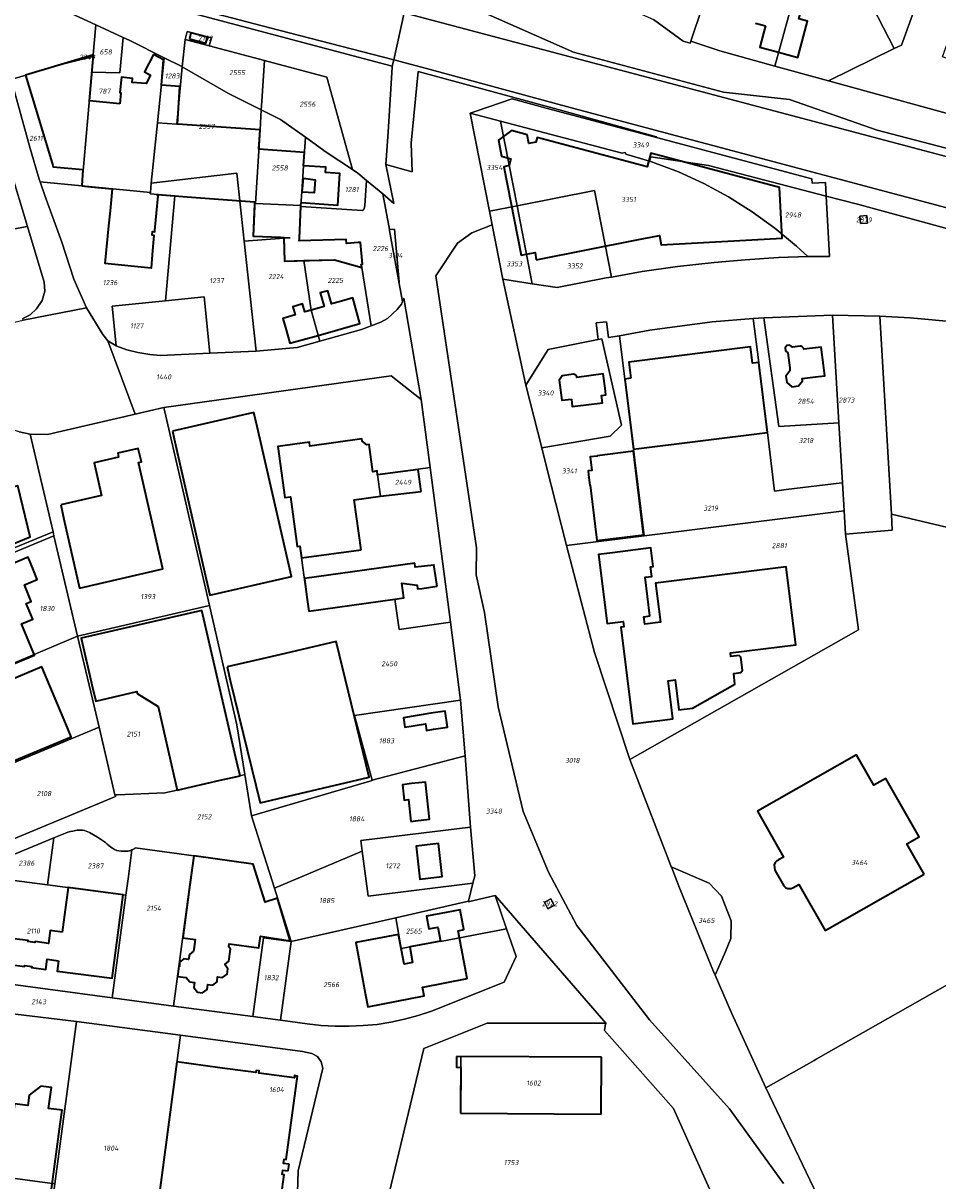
# Model space of a CAD drawing. Extents: x 177930 to 190767, y 381068 to 392034.
# Tile 156 of 256: x 183328 to 183655, y 384732 to 385146. Entities that reach past the tile are written whole.
import ezdxf
from ezdxf.enums import TextEntityAlignment as Align

# ---------------------------------------------------------------- set-up
doc = ezdxf.new("R2010")
doc.units = 0
for name, color, linetype, lineweight in [('B-XX-KG-GRENS_PERCEEL-GV', 150, 'Continuous', 25), ('B-XX-KG-GRENS_PERCEEL-S', 150, 'Continuous', 25), ('B-XX-OG-BEBOUWING-G', 7, 'Continuous', 35)]:
    doc.layers.add(name, color=color, linetype=linetype, lineweight=lineweight)
doc.styles.add('NLCS-ISO', font='NLCS-ISO.ttf', dxfattribs={"height": 1.8})

# ---------------------------------------------------------------- blocks, each defined once
blk = doc.blocks.new('SKG-PERCEELNUMMER-SO')
at = {"layer": 'DefPoints'}
blk.add_point((0, 0), dxfattribs=at)
at = {"style": 'NLCS-ISO', "oblique": 10, "flags": 1}
blk.add_attdef('GEMEENTECODE', text='', height=1.8, dxfattribs=at).set_placement((-0.5, 2.55), align=Align.MIDDLE_RIGHT)
at = {"style": 'NLCS-ISO', "oblique": 10}
blk.add_attdef('PERCEELNUMMER', text='', height=1.8, dxfattribs=at).set_placement((0, 0), align=Align.MIDDLE_CENTER)
at = {"style": 'NLCS-ISO', "oblique": 10, "flags": 1}
blk.add_attdef('SECTIE', text='', height=1.8, dxfattribs=at).set_placement((0.5, 2.5), align=Align.MIDDLE_LEFT)

msp = doc.modelspace()

# ---------------------------------------------------------------- linework, layer by layer
at = {"layer": 'B-XX-KG-GRENS_PERCEEL-GV'}
for points in [[(183100.292, 385244.335), (183095.916, 385226.65), (183099.489, 385225.742), (183100.463, 385229.567), (183135.268, 385220.486), (183134.644, 385218.31), (183228.025, 385193.392), (183311.528, 385171.214), (183358.017, 385159.256), (183419.738, 385142.965), (183460.749, 385132.354), (183464.468, 385149.205), (183409.409, 385163.805), (183321.264, 385187.394), (183232.599, 385210.794), (183139.185, 385235.704), (183138.743, 385234.16), (183128.361, 385236.907)], [(183160.706, 385209.135), (183229.053, 385191.194), (183265.963, 385181.722), (183460.259, 385130.135), (183460.749, 385132.354), (183419.738, 385142.965), (183358.017, 385159.256), (183311.528, 385171.214), (183228.025, 385193.392), (183134.644, 385218.31), (183135.268, 385220.486), (183100.463, 385229.567), (183099.489, 385225.742), (183098.281, 385221.512)], [(183583.289, 385177.702), (183579.713, 385175.969), (183579.128, 385175.686), (183566.872, 385139.059), (183577.301, 385135.597), (183596.898, 385130.177), (183603.732, 385154.892), (183606.515, 385164.388), (183607.55, 385168.231), (183610.006, 385178.12), (183607.909, 385185.184), (183606.754, 385189.076)], [(183579.128, 385175.686), (183558.799, 385181.886), (183556.773, 385182.504), (183544.818, 385151.922), (183544.422, 385150.908), (183553.571, 385146.76), (183564.234, 385139.097), (183566.658, 385138.418), (183566.872, 385139.059)], [(183610.006, 385178.12), (183616.447, 385181.297), (183639.588, 385136.398), (183642.151, 385137.655), (183653.516, 385168.973), (183607.909, 385185.184)], [(183596.898, 385130.177), (183616.083, 385124.871), (183639.588, 385136.398), (183616.447, 385181.297), (183610.006, 385178.12), (183607.55, 385168.231), (183606.515, 385164.388), (183603.732, 385154.892)], [(183324.154, 385125.335), (183342.969, 385131.014), (183353.402, 385134.163), (183354.33, 385144.964), (183334.918, 385154.017), (183321.793, 385158.595), (183314.251, 385159.738), (183313.707, 385157.927), (183322.379, 385131.845), (183323.897, 385126.277)], [(184131.268, 384977.021), (184134.006, 384994.649), (184096.874, 385000.374), (184051.781, 385007.388), (184007.461, 385014.508), (183971.732, 385020.79), (183931.581, 385028.58), (183883.973, 385039.061), (183826.129, 385053.302), (183464.468, 385149.205), (183460.749, 385132.354), (183472.507, 385129.312), (183525.138, 385115.075), (183758.578, 385052.895), (183827.737, 385034.631), (183889.942, 385019.559), (183951.36, 385006.733), (184004.531, 384997.027), (184028.277, 384993.132), (184096.224, 384982.362)], [(183364.127, 385140.395), (183354.33, 385144.964), (183353.402, 385134.163), (183353.353, 385133.593), (183352.873, 385127.997), (183362.96, 385127.799)], [(183394.888, 385137.358), (183395.657, 385140.258), (183386.976, 385142.558), (183386.213, 385139.657)], [(183364.127, 385140.395), (183362.96, 385127.799), (183352.873, 385127.997), (183349.385, 385087.398), (183373.82, 385085.044), (183374.164, 385088.397), (183376.367, 385109.883), (183378.753, 385133.152), (183366.432, 385139.32)], [(183385.155, 385129.939), (183401.78, 385120.361), (183413.45, 385114.53), (183413.645, 385117.663), (183414.567, 385132.144), (183394.888, 385137.358), (183386.213, 385139.657)], [(183324.154, 385125.335), (183330.863, 385100.728), (183334.132, 385089.743), (183334.454, 385088.836), (183349.385, 385087.398), (183352.873, 385127.997), (183353.353, 385133.593), (183342.969, 385131.014)], [(183353.402, 385134.163), (183342.969, 385131.014), (183353.353, 385133.593)], [(183378.753, 385133.152), (183376.367, 385109.883), (183383.301, 385109.423), (183385.155, 385129.939), (183385.048, 385130.001)], [(183411.328, 385081.077), (183413.002, 385107.347), (183413.45, 385114.53), (183401.78, 385120.361), (183385.155, 385129.939), (183383.301, 385109.423), (183376.367, 385109.883), (183374.164, 385088.397), (183404.761, 385091.942), (183407.366, 385067.628), (183421.527, 385068.679), (183423.827, 385068.85), (183421.518, 385068.955), (183410.499, 385069.454), (183411.027, 385081.091)], [(183429.227, 385104.742), (183436.691, 385099.419), (183446.049, 385093.239), (183436.908, 385126.224), (183414.567, 385132.144), (183413.645, 385117.663), (183413.45, 385114.53), (183420.297, 385111.11)], [(183503.089, 385118.45), (183490.221, 385114.085), (183488.137, 385113.378), (183498.906, 385110.528), (183542.361, 385099.025), (183543.51, 385099.259), (183543.639, 385098.687), (183552.154, 385096.196), (183552.587, 385097.708), (183573.204, 385094.674), (183615.297, 385083.737), (183615.022, 385088.581), (183610.294, 385088.324), (183610.193, 385089.888), (183554.593, 385104.715), (183515.277, 385115.2)], [(183427.606, 385080.339), (183427.909, 385085.199), (183428.55, 385094.54), (183429.227, 385104.742), (183420.297, 385111.11), (183413.45, 385114.53), (183413.002, 385107.347), (183411.328, 385081.077)], [(183488.137, 385113.378), (183495.02, 385078.292), (183504.838, 385080.227), (183498.906, 385110.528)], [(183504.838, 385080.227), (183532.479, 385085.678), (183538.551, 385054.833), (183549.479, 385056.744), (183562.137, 385058.571), (183575.21, 385060.025), (183586.375, 385060.923), (183598.266, 385061.748), (183608.745, 385062.098), (183604.655, 385065.805), (183596.933, 385072.22), (183588.841, 385078.098), (183580.393, 385083.457), (183571.617, 385088.186), (183562.49, 385092.352), (183553.199, 385095.89), (183552.154, 385096.196), (183543.639, 385098.687), (183543.51, 385099.259), (183542.361, 385099.025), (183498.906, 385110.528)], [(183429.227, 385104.742), (183428.55, 385094.54), (183427.909, 385085.199), (183427.606, 385080.339), (183427.588, 385080.059), (183449.444, 385078.613), (183449.615, 385078.636), (183449.756, 385078.688), (183449.855, 385078.741), (183449.966, 385078.828), (183450.059, 385078.92), (183450.147, 385079.046), (183450.193, 385079.139), (183450.483, 385080.408), (183451.102, 385089.359), (183447.973, 385091.969), (183446.049, 385093.239), (183436.691, 385099.419)], [(183552.154, 385096.196), (183553.199, 385095.89), (183562.49, 385092.352), (183571.617, 385088.186), (183580.393, 385083.457), (183588.841, 385078.098), (183596.933, 385072.22), (183604.655, 385065.805), (183608.745, 385062.098), (183616.515, 385062.215), (183615.297, 385083.737), (183573.204, 385094.674), (183552.587, 385097.708)], [(183273.113, 385070.506), (183292.743, 385074.152), (183294.183, 385066.454), (183329.949, 385072.881), (183323.661, 385093.822), (183280.984, 385088.261), (183273.746, 385087.318), (183270.253, 385086.863), (183272.714, 385072.788)], [(183374.164, 385088.397), (183373.82, 385085.044), (183373.773, 385084.588), (183382.622, 385083.807), (183379.216, 385046.366), (183393.103, 385047.79), (183395.066, 385027.605), (183411.572, 385028.38), (183407.366, 385067.628), (183404.761, 385091.942)], [(183361.603, 385030.273), (183360.147, 385044.411), (183379.216, 385046.366), (183382.622, 385083.807), (183373.773, 385084.588), (183373.82, 385085.044), (183349.385, 385087.398), (183334.454, 385088.836), (183336.171, 385083.995), (183342.174, 385067.241), (183346.452, 385054.062), (183351.035, 385043.814), (183356.859, 385034.255), (183358.659, 385032.088)], [(183463.913, 385046.092), (183462.749, 385052.498), (183459.301, 385071.482), (183459.244, 385071.793), (183456.937, 385084.49), (183451.102, 385089.359), (183450.483, 385080.408), (183450.193, 385079.139), (183450.147, 385079.046), (183450.059, 385078.92), (183449.966, 385078.828), (183449.855, 385078.741), (183449.756, 385078.688), (183449.615, 385078.636), (183449.444, 385078.613), (183427.588, 385080.059), (183427.606, 385080.339), (183411.328, 385081.077), (183411.027, 385081.091), (183410.499, 385069.454), (183421.518, 385068.955), (183423.827, 385068.85), (183421.527, 385068.679), (183421.783, 385060.492), (183428.64, 385060.675), (183439.644, 385060.97), (183449.432, 385058.198), (183452.751, 385037.431), (183456.164, 385038.757), (183458.558, 385040.066), (183461.994, 385043.204), (183463.541, 385045.164)], [(183510.279, 385052.435), (183519.163, 385051.091), (183536.608, 385054.493), (183538.551, 385054.833), (183532.479, 385085.678), (183504.838, 385080.227)], [(183499.78, 385054.024), (183510.279, 385052.435), (183504.838, 385080.227), (183495.02, 385078.292), (183495.967, 385073.464)], [(183630.04, 385074.1), (183629.83, 385076.81), (183627.31, 385076.62), (183627.5, 385073.91)], [(183627.5, 385073.91), (183627.31, 385076.62), (183629.83, 385076.81), (183630.04, 385074.1)], [(183300.114, 385034.05), (183321.687, 385037.898), (183328.371, 385039.423), (183328.251, 385040.034), (183330.886, 385041.306), (183333.161, 385043.425), (183335.15, 385046.477), (183336.158, 385049.731), (183335.915, 385053.01), (183329.949, 385072.881), (183294.183, 385066.454), (183297.598, 385048.192)], [(183459.244, 385071.793), (183459.301, 385071.482), (183462.749, 385052.498), (183462.772, 385052.759), (183462.774, 385052.905), (183462.766, 385053.022), (183461.004, 385071.957)], [(183407.366, 385067.628), (183411.572, 385028.38), (183426.312, 385029.701), (183434.316, 385031.922), (183431.249, 385042.977), (183428.64, 385060.675), (183421.783, 385060.492), (183421.527, 385068.679)], [(183439.644, 385060.97), (183428.64, 385060.675), (183431.249, 385042.977), (183434.316, 385031.922), (183449.206, 385036.053), (183452.751, 385037.431), (183449.432, 385058.198)], [(183395.066, 385027.605), (183377.503, 385026.781), (183373.619, 385027.173), (183369.366, 385027.82), (183365.425, 385028.86), (183361.799, 385030.152), (183361.603, 385030.273), (183358.659, 385032.088), (183368.388, 385005.825), (183378.619, 385008.185), (183459.87, 385019.59), (183470.632, 385011.08), (183464.408, 385047.283), (183463.913, 385046.092), (183463.541, 385045.164), (183461.994, 385043.204), (183458.558, 385040.066), (183456.164, 385038.757), (183452.751, 385037.431), (183449.206, 385036.053), (183434.316, 385031.922), (183426.312, 385029.701), (183411.572, 385028.38)], [(183379.216, 385046.366), (183360.147, 385044.411), (183361.603, 385030.273), (183361.799, 385030.152), (183365.425, 385028.86), (183369.366, 385027.82), (183373.619, 385027.173), (183377.503, 385026.781), (183395.066, 385027.605), (183393.103, 385047.79)], [(183533.809, 385032.46), (183535.163, 385032.726), (183542.167, 385001.929), (183538.151, 384997.927), (183513.628, 384993.794), (183515.091, 384988.033), (183522.469, 384958.97), (183550.238, 384962.435), (183541.379, 385033.877), (183537.533, 385033.165), (183536.804, 385038.873), (183533.05, 385038.433)], [(183620.855, 384981.299), (183600.952, 384978.883), (183596.864, 384978.387), (183594.262, 384999.296), (183591.152, 385024.28), (183589.196, 385039.992), (183574.535, 385038.817), (183552.312, 385035.9), (183541.379, 385033.877), (183550.238, 384962.435), (183621.695, 384971.35), (183621.102, 384981.329)], [(183620.855, 384981.299), (183621.102, 384981.329), (183619.829, 385002.777), (183598.374, 385001.474), (183593.04, 385040.3), (183589.196, 385039.992), (183591.152, 385024.28), (183594.262, 384999.296), (183596.864, 384978.387), (183600.952, 384978.883)], [(183617.549, 385041.19), (183593.04, 385040.3), (183598.374, 385001.474), (183619.829, 385002.777)], [(183621.695, 384971.35), (183622.192, 384962.975), (183638.893, 384964.446), (183638.558, 384970.136), (183634.393, 385040.833), (183617.549, 385041.19), (183619.829, 385002.777), (183621.102, 384981.329)], [(183695.839, 385033.69), (183679.062, 385036.546), (183662.206, 385038.726), (183645.271, 385040.222), (183634.393, 385040.833), (183638.558, 384970.136), (183678.376, 384960.662)], [(183507.954, 385016.147), (183513.628, 384993.794), (183538.151, 384997.927), (183542.167, 385001.929), (183535.163, 385032.726), (183533.809, 385032.46), (183515.993, 385028.96)], [(183339.086, 384963.754), (183330.878, 384998.731), (183326.979, 384999.518), (183322.07, 385001.22), (183317.758, 385004.029), (183313.58, 385006.688), (183309.144, 385009.935), (183304.921, 385012.59), (183300.392, 385014.807), (183295.715, 385016.578), (183292.863, 385017.341), (183290.897, 385017.812), (183287.982, 385018.364), (183283.022, 385018.847), (183278.018, 385018.873), (183273.238, 385018.33), (183255.556, 385015.614), (183251.636, 385008.636), (183280.282, 384939.597)], [(183484.681, 384903.676), (183481.031, 384931.582), (183462.723, 384928.968), (183461.189, 384939.709), (183430.45, 384935.459), (183427.836, 384954.471), (183449.094, 384957.371), (183446.65, 384975.285), (183456.033, 384976.565), (183454.989, 384984.214), (183473.811, 384986.781), (183470.632, 385011.08), (183459.87, 385019.59), (183378.619, 385008.185), (183394.916, 384937.513), (183404.738, 384894.924), (183407.586, 384877.081), (183409.929, 384862.4), (183453.014, 384875.034), (183453.01, 384875.051), (183446.767, 384898.222)], [(183368.388, 385005.825), (183337.086, 384998.603), (183330.878, 384998.731), (183339.086, 384963.754), (183339.395, 384962.437), (183347.823, 384926.522), (183394.916, 384937.513), (183378.619, 385008.185)], [(183473.811, 384986.781), (183454.989, 384984.214), (183456.033, 384976.565), (183446.65, 384975.285), (183449.094, 384957.371), (183427.836, 384954.471), (183430.45, 384935.459), (183461.189, 384939.709), (183462.723, 384928.968), (183481.031, 384931.582)], [(183621.695, 384971.35), (183550.238, 384962.435), (183522.469, 384958.97), (183532.547, 384920.764), (183545.165, 384882.426), (183626.793, 384928.846), (183622.192, 384962.975)], [(183559.934, 384844.182), (183573.415, 384838.295), (183577.881, 384833.7), (183581.338, 384824.879), (183581.206, 384818.486), (183579.243, 384813.959), (183575.568, 384805.479), (183581.418, 384791.992), (183593.748, 384765.243), (183610.986, 384775.015), (183611.649, 384775.391), (183738.086, 384847.072), (183741.041, 384841.856), (183760.207, 384922.879), (183711.226, 384934.699), (183715.341, 384951.824), (183678.376, 384960.662), (183638.558, 384970.136), (183638.893, 384964.446), (183622.192, 384962.975), (183626.793, 384928.846), (183545.165, 384882.426), (183559.076, 384846.402)], [(183339.086, 384963.754), (183280.282, 384939.597), (183280.908, 384938.088), (183339.395, 384962.437)], [(183283.483, 384931.882), (183308.539, 384942.361), (183308.783, 384941.739), (183309.606, 384942.08), (183320.758, 384915.155), (183347.823, 384926.522), (183339.395, 384962.437), (183280.908, 384938.088)], [(183361.187, 384869.877), (183361.981, 384869.908), (183378.986, 384870.565), (183383.421, 384871.56), (183405.866, 384876.689), (183407.586, 384877.081), (183404.738, 384894.924), (183394.916, 384937.513), (183347.823, 384926.522), (183355.486, 384894.047)], [(183320.758, 384915.155), (183294.845, 384904.499), (183307.47, 384874.073), (183355.486, 384894.047), (183347.823, 384926.522)], [(183486.292, 384883.781), (183484.681, 384903.676), (183446.767, 384898.222), (183453.01, 384875.051)], [(183361.325, 384869.294), (183361.187, 384869.877), (183355.486, 384894.047), (183307.47, 384874.073), (183313.065, 384860.589), (183316.12, 384852.909), (183319.21, 384851.793)], [(183409.929, 384862.4), (183413.648, 384850.662), (183418.134, 384836.508), (183449.476, 384849.799), (183448.981, 384853.566), (183488.199, 384858.269), (183486.292, 384883.781), (183453.01, 384875.051), (183453.014, 384875.034)], [(183357.773, 384852.873), (183356.385, 384853.825), (183354.964, 384854.728), (183353.511, 384855.58), (183352.03, 384856.38), (183351.457, 384856.664), (183350.86, 384856.895), (183350.244, 384857.069), (183349.614, 384857.185), (183348.977, 384857.244), (183348.337, 384857.243), (183347.7, 384857.183), (183347.055, 384857.096), (183346.152, 384856.934), (183345.258, 384856.725), (183344.377, 384856.471), (183343.509, 384856.172), (183339.297, 384854.446), (183337.12, 384837.696), (183365.089, 384834.061), (183365.977, 384840.696), (183367.244, 384850.164), (183366.801, 384849.994), (183366.346, 384849.857), (183365.882, 384849.755), (183365.066, 384849.69), (183364.247, 384849.682), (183363.429, 384849.732), (183362.617, 384849.839), (183361.815, 384850.003), (183361.064, 384850.361), (183360.34, 384850.771), (183359.645, 384851.229), (183358.984, 384851.733), (183358.359, 384852.282)], [(183488.199, 384858.269), (183448.981, 384853.566), (183449.476, 384849.799), (183451.594, 384833.689), (183489.078, 384838.261), (183489.762, 384840.978)], [(183321.436, 384839.736), (183337.12, 384837.696), (183339.297, 384854.446), (183325.844, 384848.933), (183324.957, 384848.471), (183324.106, 384847.943), (183323.298, 384847.353), (183322.537, 384846.704), (183318.809, 384842.963), (183319.605, 384837.979)], [(183367.244, 384850.164), (183365.977, 384840.696), (183365.089, 384834.061), (183360.169, 384797.299), (183382.117, 384794.389), (183387.911, 384837.88), (183389.31, 384848.048), (183368.339, 384850.955), (183368.289, 384850.732), (183367.78, 384850.423)], [(183424.178, 384817.436), (183461.514, 384825.951), (183487.47, 384831.87), (183489.078, 384838.261), (183451.594, 384833.689), (183449.476, 384849.799), (183418.134, 384836.508)], [(183575.568, 384805.479), (183579.243, 384813.959), (183581.206, 384818.486), (183581.338, 384824.879), (183577.881, 384833.7), (183573.415, 384838.295), (183559.934, 384844.182), (183560.315, 384843.195), (183560.441, 384842.869), (183562.607, 384837.259), (183574.371, 384808.238), (183575.023, 384806.736)], [(183716.345, 384657.79), (183764.009, 384650.501), (183775.459, 384658.824), (183790.417, 384754.727), (183786.739, 384761.217), (183741.041, 384841.856), (183738.086, 384847.072), (183611.649, 384775.391), (183610.986, 384775.015), (183593.748, 384765.243), (183610.796, 384729.597), (183620.935, 384705.916), (183658.993, 384722.214), (183683.729, 384718.426), (183703.339, 384715.422), (183717.277, 384713.288), (183724.856, 384712.127), (183718.773, 384673.289)], [(183365.089, 384834.061), (183337.12, 384837.696), (183321.436, 384839.736), (183319.605, 384837.979), (183320.005, 384835.475), (183320.425, 384829.699), (183320.4, 384826.752), (183320.06, 384820.941), (183319.775, 384817.945), (183318.461, 384809.032), (183323.077, 384802.32), (183360.169, 384797.299)], [(183496.954, 384833.876), (183487.402, 384831.599), (183487.47, 384831.87), (183461.514, 384825.951), (183463.463, 384814.997), (183477.443, 384817.607), (183477.471, 384817.5), (183501.073, 384822.005)], [(183515.78, 384829.2), (183514.6, 384831.47), (183516.92, 384832.67), (183518.12, 384830.41)], [(183518.12, 384830.41), (183516.92, 384832.67), (183514.6, 384831.47), (183515.78, 384829.2)], [(183501.073, 384822.005), (183477.471, 384817.5), (183477.443, 384817.607), (183463.463, 384814.997), (183461.514, 384825.951), (183424.178, 384817.436), (183420.378, 384789.332), (183429.879, 384788.07), (183434.889, 384787.493), (183439.888, 384787.237), (183444.852, 384787.219), (183449.855, 384787.415), (183454.832, 384787.86), (183459.771, 384788.683), (183464.663, 384789.772), (183469.506, 384791.047), (183474.244, 384792.573), (183500.282, 384802.961), (183504.489, 384812.163)], [(183410.403, 384790.638), (183420.378, 384789.332), (183424.178, 384817.436), (183414.246, 384818.841)], [(183310.337, 384734.806), (183339.721, 384730.91), (183347.411, 384788.921), (183325.591, 384791.576), (183320.105, 384792.077), (183316.034, 384792.238), (183312.329, 384792.246), (183307.363, 384792.084), (183303.441, 384791.462)], [(183335.597, 384699.8), (183373.474, 384700.1), (183384.595, 384783.992), (183347.411, 384788.921), (183339.721, 384730.91)], [(183471.532, 384779.194), (183457.078, 384719.168), (183525.295, 384719.177), (183526.493, 384703.564), (183527.35, 384692.403), (183587.952, 384697.024), (183560.746, 384757.835), (183536.093, 384785.734), (183536.384, 384788.022), (183536.71, 384788.028), (183536.52, 384788.248), (183494.095, 384788.316)], [(183373.474, 384700.1), (183400.427, 384700.313), (183425.506, 384700.511), (183426.636, 384735.578), (183435.41, 384772.185), (183434.903, 384774.435), (183433.479, 384776.338), (183431.516, 384777.513), (183428.234, 384778.143), (183384.595, 384783.992)], [(183484.64, 384756.13), (183484.7, 384776.4), (183534.98, 384776.19), (183534.94, 384755.85)], [(183534.98, 384776.19), (183484.7, 384776.4), (183484.64, 384756.13), (183534.94, 384755.85)], [(183339.721, 384730.91), (183310.337, 384734.806), (183314.614, 384699.672), (183335.597, 384699.8)]]:
    msp.add_lwpolyline(points, close=True, dxfattribs=at)
for points in [[(183321.793, 385158.595), (183334.918, 385154.017), (183354.33, 385144.964), (183364.127, 385140.395), (183366.432, 385139.32), (183378.753, 385133.152), (183385.048, 385130.001), (183385.155, 385129.939), (183386.213, 385139.657), (183386.976, 385142.558), (183395.657, 385140.258), (183394.888, 385137.358), (183414.567, 385132.144), (183436.908, 385126.224), (183446.049, 385093.239), (183447.973, 385091.969), (183451.102, 385089.359), (183456.937, 385084.49), (183460.856, 385081.117), (183457.989, 385095.046), (183458.744, 385106.59), (183460.169, 385129.729), (183460.259, 385130.135), (183265.963, 385181.722)], [(183653.516, 385168.973), (183642.151, 385137.655), (183639.588, 385136.398), (183616.083, 385124.871), (183679.302, 385107.519), (183685.014, 385123.38), (183656.814, 385133.513), (183662.052, 385148.099)], [(183911.957, 385034.162), (183814.687, 385058.291), (183715.172, 385086.019), (183633.442, 385107.266), (183602.129, 385118.253), (183578.584, 385120.856), (183524.946, 385135.158), (183493.438, 385149.063), (183474.737, 385154.039), (183473.464, 385149.825), (183465.123, 385152.175), (183464.468, 385149.205), (183826.129, 385053.302), (183883.973, 385039.061)], [(183493.438, 385149.063), (183524.946, 385135.158), (183578.584, 385120.856), (183602.129, 385118.253), (183633.442, 385107.266), (183715.172, 385086.019), (183814.687, 385058.291), (183911.957, 385034.162)], [(183835.832, 385064.682), (183808.512, 385071.909), (183790.804, 385076.822), (183773.607, 385081.594), (183756.429, 385086.361), (183739.136, 385091.159), (183716.282, 385097.353), (183698.706, 385102.185), (183679.302, 385107.519), (183616.083, 385124.871), (183596.898, 385130.177), (183577.301, 385135.597), (183566.872, 385139.059), (183566.658, 385138.418), (183564.234, 385139.097), (183553.571, 385146.76)], [(183758.578, 385052.895), (183525.138, 385115.075), (183472.507, 385129.312), (183460.749, 385132.354), (183460.259, 385130.135), (183460.169, 385129.729), (183458.744, 385106.59), (183457.989, 385095.046), (183467.394, 385092.425), (183466.949, 385102.68), (183469.456, 385128.225), (183519.524, 385114.626), (183554.651, 385104.916), (183554.593, 385104.715), (183610.193, 385089.888), (183610.294, 385088.324), (183615.022, 385088.581), (183615.297, 385083.737), (183626.433, 385080.844), (183722.561, 385054.604)], [(183328.371, 385039.423), (183351.035, 385043.814), (183346.452, 385054.062), (183342.174, 385067.241), (183336.171, 385083.995), (183334.454, 385088.836), (183334.132, 385089.743), (183330.863, 385100.728), (183324.154, 385125.335)], [(183600.052, 384730.998), (183580.766, 384757.666), (183552.134, 384789.441), (183526.204, 384823.231), (183516.024, 384842.207), (183506.992, 384863.914), (183498.092, 384901.305), (183493.211, 384935.03), (183490.167, 384948.401), (183490.306, 384958.034), (183475.856, 385055.273), (183483.539, 385066.889), (183488.628, 385070.553), (183495.967, 385073.464), (183495.02, 385078.292), (183488.137, 385113.378), (183490.221, 385114.085), (183503.089, 385118.45), (183515.277, 385115.2), (183554.593, 385104.715), (183554.651, 385104.916), (183519.524, 385114.626), (183469.456, 385128.225), (183466.949, 385102.68), (183467.394, 385092.425), (183457.989, 385095.046), (183460.856, 385081.117), (183456.937, 385084.49), (183459.244, 385071.793), (183461.004, 385071.957), (183462.766, 385053.022), (183462.774, 385052.905), (183462.772, 385052.759), (183462.749, 385052.498), (183463.913, 385046.092), (183464.408, 385047.283), (183470.632, 385011.08), (183473.811, 384986.781), (183481.031, 384931.582), (183484.681, 384903.676), (183486.292, 384883.781), (183488.199, 384858.269), (183489.762, 384840.978), (183489.078, 384838.261), (183487.47, 384831.87), (183487.402, 384831.599), (183496.954, 384833.876), (183536.52, 384788.248), (183536.71, 384788.028), (183536.384, 384788.022), (183536.093, 384785.734), (183560.746, 384757.835), (183587.952, 384697.024)], [(183323.661, 385093.822), (183329.949, 385072.881), (183335.915, 385053.01), (183336.158, 385049.731), (183335.15, 385046.477), (183333.161, 385043.425), (183330.886, 385041.306), (183328.251, 385040.034)], [(183722.561, 385054.604), (183626.433, 385080.844), (183615.297, 385083.737), (183616.515, 385062.215), (183608.745, 385062.098), (183598.266, 385061.748), (183586.375, 385060.923), (183575.21, 385060.025), (183562.137, 385058.571), (183549.479, 385056.744), (183538.551, 385054.833), (183536.608, 385054.493), (183519.163, 385051.091), (183510.279, 385052.435), (183499.78, 385054.024), (183507.954, 385016.147), (183515.993, 385028.96), (183533.809, 385032.46), (183533.05, 385038.433), (183536.804, 385038.873), (183537.533, 385033.165), (183541.379, 385033.877), (183552.312, 385035.9), (183574.535, 385038.817), (183589.196, 385039.992), (183593.04, 385040.3), (183617.549, 385041.19), (183634.393, 385040.833), (183645.271, 385040.222), (183662.206, 385038.726)], [(183610.796, 384729.597), (183593.748, 384765.243), (183581.418, 384791.992), (183575.568, 384805.479), (183575.023, 384806.736), (183574.371, 384808.238), (183562.607, 384837.259), (183560.441, 384842.869), (183560.315, 384843.195), (183559.934, 384844.182), (183559.076, 384846.402), (183545.165, 384882.426), (183532.547, 384920.764), (183522.469, 384958.97), (183515.091, 384988.033), (183513.628, 384993.794), (183507.954, 385016.147), (183499.78, 385054.024), (183495.967, 385073.464), (183488.628, 385070.553), (183483.539, 385066.889), (183475.856, 385055.273), (183490.306, 384958.034), (183490.167, 384948.401), (183493.211, 384935.03), (183498.092, 384901.305), (183506.992, 384863.914), (183516.024, 384842.207), (183526.204, 384823.231), (183552.134, 384789.441), (183580.766, 384757.666), (183600.052, 384730.998)], [(183326.979, 384999.518), (183330.878, 384998.731), (183337.086, 384998.603), (183368.388, 385005.825), (183358.659, 385032.088), (183356.859, 385034.255), (183351.035, 385043.814), (183328.371, 385039.423)], [(183325.844, 384848.933), (183339.297, 384854.446), (183343.509, 384856.172), (183344.377, 384856.471), (183345.258, 384856.725), (183346.152, 384856.934), (183347.055, 384857.096), (183347.7, 384857.183), (183348.337, 384857.243), (183348.977, 384857.244), (183349.614, 384857.185), (183350.244, 384857.069), (183350.86, 384856.895), (183351.457, 384856.664), (183352.03, 384856.38), (183353.511, 384855.58), (183354.964, 384854.728), (183356.385, 384853.825), (183357.773, 384852.873), (183358.359, 384852.282), (183358.984, 384851.733), (183359.645, 384851.229), (183360.34, 384850.771), (183361.064, 384850.361), (183361.815, 384850.003), (183362.617, 384849.839), (183363.429, 384849.732), (183364.247, 384849.682), (183365.066, 384849.69), (183365.882, 384849.755), (183366.346, 384849.857), (183366.801, 384849.994), (183367.244, 384850.164), (183367.78, 384850.423), (183368.289, 384850.732), (183368.339, 384850.955), (183389.31, 384848.048), (183387.911, 384837.88), (183382.117, 384794.389), (183410.403, 384790.638), (183414.246, 384818.841), (183424.178, 384817.436), (183418.134, 384836.508), (183413.648, 384850.662), (183409.929, 384862.4), (183407.586, 384877.081), (183405.866, 384876.689), (183383.421, 384871.56), (183378.986, 384870.565), (183361.981, 384869.908), (183361.187, 384869.877), (183361.325, 384869.294), (183319.21, 384851.793)], [(183457.078, 384719.168), (183471.532, 384779.194), (183494.095, 384788.316), (183536.52, 384788.248), (183496.954, 384833.876), (183501.073, 384822.005), (183504.489, 384812.163), (183500.282, 384802.961), (183474.244, 384792.573), (183469.506, 384791.047), (183464.663, 384789.772), (183459.771, 384788.683), (183454.832, 384787.86), (183449.855, 384787.415), (183444.852, 384787.219), (183439.888, 384787.237), (183434.889, 384787.493), (183429.879, 384788.07), (183420.378, 384789.332), (183410.403, 384790.638), (183382.117, 384794.389), (183360.169, 384797.299), (183323.077, 384802.32)], [(183325.591, 384791.576), (183347.411, 384788.921), (183384.595, 384783.992), (183428.234, 384778.143), (183431.516, 384777.513), (183433.479, 384776.338), (183434.903, 384774.435), (183435.41, 384772.185), (183426.636, 384735.578), (183425.506, 384700.511)]]:
    msp.add_lwpolyline(points, dxfattribs=at)
at = {"layer": 'B-XX-OG-BEBOUWING-G'}
for points in [[(183598.259, 385135.098), (183605.122, 385133.261), (183608.583, 385146.188), (183605.515, 385147.009), (183607.384, 385153.902), (183608.019, 385156.245), (183604.798, 385157.192), (183604.093, 385154.795), (183603.732, 385154.893)], [(183589.971, 385145.52), (183593.584, 385144.495)], [(183388.322, 385142.056), (183387.756, 385139.931)], [(183387.756, 385139.931), (183393.613, 385138.372), (183394.179, 385140.496), (183388.322, 385142.056)], [(183593.584, 385144.495), (183592.927, 385141.886), (183591.588, 385136.884), (183598.259, 385135.098)], [(183353.49, 385134.19), (183329.242, 385126.891)], [(183352.06, 385117.77), (183353.49, 385134.19)], [(183374.941, 385134.285), (183371.707, 385128.086), (183373.871, 385126.958), (183372.303, 385123.922), (183367.34, 385124.31), (183367.48, 385125.77), (183363.46, 385126.19), (183362.88, 385120.68), (183363.29, 385120.63), (183362.94, 385116.73)], [(183378.569, 385132.419), (183374.941, 385134.285)], [(183377.783, 385123.399), (183378.569, 385132.419)], [(183329.242, 385126.891), (183338.708, 385095.483)], [(183428.553, 385094.545), (183428.873, 385099.363), (183412.549, 385100.448), (183413.014, 385107.446), (183383.493, 385109.408), (183384.384, 385122.824), (183377.783, 385123.399)], [(183362.94, 385116.73), (183352.06, 385117.77)], [(183338.708, 385095.483), (183338.971, 385094.609)], [(183338.971, 385094.609), (183339.1, 385094.18), (183349.712, 385093.28)], [(183349.712, 385093.28), (183349.323, 385087.399)], [(183427.675, 385081.439), (183435.757, 385080.876), (183440.779, 385080.542), (183441.529, 385091.825), (183436.409, 385092.166), (183436.532, 385094.015), (183428.553, 385094.545)], [(183349.323, 385087.399), (183352.507, 385087.08)], [(183352.507, 385087.08), (183360.209, 385086.31)], [(183360.209, 385086.31), (183359.452, 385078.515)], [(183375.45, 385071.405), (183376.605, 385083.854), (183376.358, 385083.878), (183376.399, 385084.356)], [(183376.399, 385084.356), (183386.917, 385083.429), (183411.037, 385081.644), (183411.013, 385081.092)], [(183411.013, 385081.092), (183410.971, 385080.153), (183410.499, 385069.454), (183413.926, 385069.299), (183420.293, 385069.01), (183421.518, 385068.955), (183421.783, 385060.492), (183439.644, 385060.97), (183449.432, 385058.198), (183449.131, 385059.301), (183449.597, 385059.428), (183448.943, 385067.213), (183448.027, 385067.128), (183443.897, 385066.746), (183443.792, 385068.254), (183427.012, 385067.8), (183427.073, 385068.703), (183427.588, 385080.059), (183427.601, 385080.339)], [(183427.601, 385080.339), (183427.675, 385081.439)], [(183359.452, 385078.515), (183358.899, 385073.059)], [(183357.661, 385060.831), (183357.559, 385059.812), (183374.09, 385058.16), (183374.175, 385058.151), (183374.694, 385064.34), (183375.037, 385068.372), (183375.165, 385069.694), (183374.453, 385069.734), (183374.542, 385071.09), (183375.415, 385071.025), (183375.45, 385071.405)], [(183358.899, 385073.059), (183357.661, 385060.831)], [(183433.744, 385033.982), (183448.687, 385038.166), (183446.114, 385047.355), (183441.337, 385046.018), (183438.524, 385045.203), (183437.175, 385049.944), (183434.524, 385049.19), (183435.913, 385044.303), (183431.249, 385042.977)], [(183431.249, 385042.977), (183429.004, 385042.338), (183428.184, 385045.222), (183424.672, 385044.223), (183425.505, 385041.291), (183421.151, 385040.053), (183422.343, 385035.952), (183423.684, 385031.165), (183433.744, 385033.982)], [(183470.527, 384978.181), (183469.529, 384986.119), (183454.989, 384984.205), (183454.803, 384985.563), (183454.53, 384985.526), (183454.541, 384985.447), (183453.357, 384985.285), (183452.029, 384995.004), (183451.177, 384994.888), (183449.528, 384996.14), (183449.412, 384996.992), (183430.834, 384994.453), (183430.642, 384995.86), (183419.357, 384994.317), (183421.852, 384976.067), (183423.902, 384976.347), (183426.282, 384958.588), (183427.249, 384958.743), (183427.836, 384954.471)], [(183449.092, 384957.389), (183446.65, 384975.285), (183456.033, 384976.565)], [(183456.033, 384976.565), (183470.527, 384978.181)], [(183314.724, 384929.731), (183320.83, 384914.984), (183325.481, 384916.903), (183332.384, 384919.76), (183327.777, 384930.895), (183331.824, 384932.57), (183329.482, 384938.227), (183331.258, 384938.962), (183328.809, 384944.877), (183333.436, 384946.792), (183332.085, 384950.122), (183330.151, 384954.733), (183311.41, 384946.872), (183310.615, 384945.033), (183311.254, 384943.503), (183309.354, 384942.702), (183312.654, 384934.731)], [(183427.836, 384954.471), (183449.092, 384957.389)], [(183554.845, 384896.289), (183560.502, 384896.991), (183559.887, 384901.952), (183558.81, 384910.637), (183561.321, 384910.948), (183562.654, 384900.18), (183567.537, 384900.784), (183582.694, 384909.453), (183582.225, 384913.263), (183584.776, 384913.577), (183585.362, 384914.374), (183584.795, 384918.989), (183584.124, 384919.642), (183581.232, 384919.286), (183581.07, 384920.596), (183604.383, 384923.474), (183600.952, 384951.273), (183554.297, 384945.509), (183556.027, 384931.506), (183550.509, 384930.824), (183550.178, 384933.504), (183552.262, 384933.762), (183550.555, 384947.577), (183552.937, 384947.871), (183552.508, 384951.345), (183553.5, 384951.468), (183552.683, 384958.068), (183538.928, 384956.363), (183533.966, 384955.748), (183537.026, 384931.064), (183542.764, 384931.776), (183542.996, 384929.905), (183541.949, 384929.775), (183546.232, 384895.229), (183551.787, 384895.918)], [(183468.269, 384952.581), (183428.84, 384947.163)], [(183475.065, 384951.954), (183468.432, 384951.194), (183468.269, 384952.581)], [(183476.24, 384944.363), (183475.131, 384951.962), (183475.065, 384951.954)], [(183428.84, 384947.163), (183429.768, 384940.413), (183430.453, 384935.46), (183461.189, 384939.709), (183464.402, 384940.187), (183463.688, 384945.518), (183469.135, 384944.738), (183469.32, 384943.402), (183470.947, 384943.625), (183476.138, 384944.349)], [(183476.138, 384944.349), (183476.24, 384944.363)], [(183405.866, 384876.689), (183404.752, 384881.563), (183392.262, 384935.708), (183349.124, 384925.786), (183353.177, 384908.179), (183354.309, 384903.309), (183368.988, 384906.722), (183369.061, 384906.089), (183376.556, 384901.401), (183383.421, 384871.56), (183398.775, 384875.069)], [(183551.787, 384895.918), (183554.845, 384896.289)], [(183398.775, 384875.069), (183405.866, 384876.689)], [(183383.531, 384805.003), (183386.565, 384804.615), (183387.875, 384803.03), (183389.615, 384802.78), (183389.335, 384800.99), (183390.625, 384799.38), (183392.49, 384799.15), (183394.16, 384800.285), (183394.34, 384802.1), (183396.1, 384801.825), (183397.645, 384803.12), (183397.87, 384804.825), (183399.625, 384804.61), (183401.24, 384805.83), (183401.5, 384807.705), (183400.394, 384809.25), (183401.879, 384810.436), (183402.475, 384814.735), (183401.804, 384815.575), (183401.949, 384816.623), (183412.62, 384815.167), (183413.192, 384819.361), (183423.736, 384817.693), (183419.206, 384832.93), (183414.822, 384831.544), (183410.61, 384845.143), (183389.31, 384848.048), (183387.536, 384835.062), (183385.37, 384818.804), (183389.794, 384818.223), (183389.328, 384814.611)], [(183341.008, 384810.589), (183340.532, 384806.93), (183360.229, 384804.369), (183364.105, 384834.186), (183344.409, 384836.746), (183342.333, 384820.784)], [(183471.254, 384801.175), (183487.05, 384804.2), (183483.774, 384821.313), (183485.852, 384821.71), (183484.503, 384828.758), (183479.513, 384827.803), (183472.445, 384826.494), (183473.287, 384822.016), (183476.515, 384822.623), (183477.471, 384817.535), (183468.59, 384815.932)], [(183342.333, 384820.784), (183338.068, 384821.351), (183337.433, 384816.813), (183332.63, 384817.45), (183332.574, 384817.101), (183330.087, 384817.441), (183330.132, 384817.781), (183325.001, 384818.461), (183324.925, 384817.905), (183323.454, 384818.105), (183322.94, 384814.386), (183324.418, 384814.184), (183323.741, 384809.216), (183328.906, 384808.531), (183328.952, 384808.878), (183331.448, 384808.548), (183331.402, 384808.201), (183336.514, 384807.523), (183336.991, 384811.122), (183341.008, 384810.589)], [(183468.59, 384815.932), (183466.556, 384815.565), (183467.499, 384809.944), (183464.506, 384809.381), (183462.526, 384819.982), (183447.238, 384817.127), (183450.619, 384799.054), (183451.551, 384794.187), (183471.617, 384798.028), (183471.023, 384801.131), (183471.254, 384801.175)], [(183389.328, 384814.611), (183389.25, 384814.01), (183387.755, 384812.815), (183387.493, 384811.007), (183385.823, 384811.232), (183384.277, 384810.043), (183384.26, 384808.584), (183384.011, 384808.609), (183383.531, 384805.003)], [(183383.328, 384774.437), (183374.999, 384711.604)], [(183423.403, 384737.921), (183421.439, 384738.175), (183421.634, 384739.682), (183422.387, 384739.589), (183426.381, 384769.428), (183425.371, 384769.56), (183425.263, 384768.737), (183412.593, 384770.44), (183412.711, 384771.259), (183411.66, 384771.417), (183411.546, 384770.655), (183398.618, 384772.388), (183383.328, 384774.437)], [(183483.219, 384776.41), (183483.191, 384772.528), (183484.691, 384772.521), (183484.61, 384756.13)], [(183534.982, 384776.191), (183483.219, 384776.41)], [(183534.89, 384755.85), (183534.982, 384776.191)], [(183484.61, 384756.13), (183534.89, 384755.85)], [(183374.999, 384711.604), (183412.171, 384706.595), (183412.179, 384706.652), (183414.918, 384727.234), (183420.615, 384726.473), (183421.642, 384734.161), (183420.899, 384734.26), (183421.101, 384735.777), (183423.091, 384735.507)], [(183423.091, 384735.507), (183423.403, 384737.921)]]:
    msp.add_lwpolyline(points, dxfattribs=at)
for points in [[(183511.706, 385061.021), (183547.591, 385068.07), (183555.687, 385069.66), (183556.332, 385066.373), (183599.549, 385068.695), (183598.55, 385086.844), (183552.655, 385099.068), (183551.343, 385094.161), (183512.065, 385104.689), (183511.565, 385102.966), (183509.075, 385102.462), (183508.435, 385105.654), (183502.812, 385107.158), (183498.196, 385103.654), (183499.313, 385097.968), (183502.659, 385097.035), (183502.01, 385094.645), (183500.048, 385094.234), (183506.241, 385062.585), (183511.247, 385063.556)], [(183428.039, 385085.094), (183428.497, 385090.126), (183432.72, 385089.601), (183432.348, 385084.918)], [(183545.51, 385018.649), (183543.302, 385018.371), (183546.411, 384993.299), (183594.262, 384999.296), (183591.152, 385024.28), (183588.968, 385024.006), (183588.231, 385029.87), (183544.786, 385024.411)], [(183602.245, 385022.435), (183602.335, 385021.342), (183600.844, 385019.467), (183601.16, 385017.153), (183603.007, 385015.618), (183605.341, 385015.946), (183606.754, 385017.774), (183606.649, 385018.589), (183611.504, 385019.188), (183614.743, 385019.588), (183614.282, 385023.325), (183613.485, 385029.788), (183607.297, 385029.025), (183607.227, 385029.267), (183607.071, 385029.557), (183606.85, 385029.8), (183606.577, 385029.984), (183606.268, 385030.096), (183605.941, 385030.13), (183603.236, 385029.752), (183602.309, 385030.537), (183601.238, 385030.324), (183600.562, 385029.494), (183600.677, 385028.498), (183601.581, 385027.786)], [(183524.237, 385011.209), (183524.567, 385008.52), (183529.527, 385009.129), (183535.385, 385009.885), (183535.051, 385012.529), (183536.548, 385012.717), (183536.309, 385015.098), (183535.603, 385020.228), (183526.201, 385018.942), (183526.157, 385019.241), (183526.036, 385019.519), (183525.846, 385019.755), (183525.602, 385019.934), (183525.32, 385020.043), (183525.019, 385020.074), (183524.985, 385020.073), (183520.99, 385019.582), (183520.425, 385018.808), (183519.933, 385017.985), (183520.811, 385010.788)], [(183279.678, 385006.312), (183262.154, 384999.116), (183285.205, 384943.24), (183330.885, 384962.005), (183326.501, 384980.211), (183311.039, 384976.496), (183297.598, 385008.883), (183284.256, 385003.354), (183283.623, 385004.91), (183280.733, 385003.738)], [(183381.71, 384999.721), (183382.84, 384994.85), (183395.033, 384941.211), (183424.282, 384947.871), (183411.981, 385001.481), (183410.833, 385006.437)], [(183341.783, 384973.432), (183342.953, 384968.308), (183348.517, 384943.719), (183378.268, 384950.541), (183369.641, 384988.537), (183370.62, 384988.759), (183369.508, 384993.631), (183362.167, 384991.955), (183362.498, 384990.504), (183353.746, 384988.507), (183356.424, 384976.774)], [(183530.446, 384983.167), (183530.774, 384980.467), (183530.893, 384980.481), (183532.726, 384965.752), (183533.327, 384960.869), (183533.351, 384960.676), (183550.065, 384962.734), (183550.031, 384963.008), (183546.397, 384992.569), (183533.414, 384990.95), (183533.424, 384990.871), (183530.933, 384990.56), (183531.533, 384985.747), (183530.184, 384985.579), (183530.491, 384983.118)], [(183401.254, 384915.551), (183402.391, 384910.682), (183413.052, 384866.957), (183452.005, 384876.133), (183441.34, 384919.774), (183440.204, 384924.643), (183424.006, 384920.862), (183415.291, 384918.828)], [(183314.638, 384890.779), (183319.218, 384892.679), (183323.831, 384881.561), (183345.556, 384890.574), (183343.64, 384895.192), (183335.073, 384915.55), (183313.51, 384906.547), (183308.892, 384904.631)], [(183474.074, 384899.017), (183464.216, 384897.318), (183464.75, 384893.985), (183472.138, 384895.167), (183472.504, 384892.875), (183474.999, 384893.302), (183480.038, 384894.081), (183479.155, 384899.802)], [(183650.256, 384841.505), (183644.091, 384852.379), (183648.441, 384854.845), (183636.604, 384875.723), (183632.255, 384873.257), (183626.09, 384884.131), (183590.684, 384864.059), (183599.997, 384847.631), (183598.294, 384846.666), (183597.734, 384846.345), (183597.603, 384846.258), (183597.052, 384845.719), (183596.632, 384844.837), (183596.881, 384842.99), (183600.088, 384837.358), (183600.869, 384836.643), (183601.579, 384836.363), (183602.731, 384836.375), (183603.362, 384836.627), (183605.537, 384837.86), (183614.85, 384821.433)], [(183466.835, 384860.39), (183468.583, 384860.567), (183473.568, 384861.119), (183472.092, 384874.447), (183467.122, 384873.896), (183463.863, 384873.486), (183464.459, 384867.989), (183465.994, 384868.155)], [(183471.715, 384851.848), (183468.777, 384851.507), (183470.147, 384839.737), (183473.114, 384840.079), (183478.08, 384840.658), (183476.707, 384852.43)], [(183324.634, 384754.545), (183322.489, 384735.487), (183315.711, 384735.531), (183319.865, 384700.832), (183334.789, 384701.23), (183341.594, 384752.265), (183342.26, 384757.22), (183337.493, 384757.861), (183338.492, 384765.294), (183334.706, 384765.803), (183330.567, 384762.636), (183330.06, 384758.86), (183325.3, 384759.5)]]:
    msp.add_lwpolyline(points, close=True, dxfattribs=at)

# ---------------------------------------------------------------- block references
at = {"layer": 'B-XX-KG-GRENS_PERCEEL-S'}
for p, values in [((183393.475, 385140.125), {'PERCEELNUMMER': '2102'}), ((183351.251, 385133.374), {'PERCEELNUMMER': '2249'}), ((183357.892, 385135.223), {'PERCEELNUMMER': '658'}), ((183404.806, 385127.844), {'PERCEELNUMMER': '2555'}), ((183381.637, 385126.639), {'PERCEELNUMMER': '1283'}), ((183357.418, 385121.204), {'PERCEELNUMMER': '787'}), ((183429.957, 385116.556), {'PERCEELNUMMER': '2556'}), ((183393.914, 385108.635), {'PERCEELNUMMER': '2557'}), ((183332.948, 385104.373), {'PERCEELNUMMER': '2611'}), ((183549.011, 385102.011), {'PERCEELNUMMER': '3349'}), ((183420.055, 385093.782), {'PERCEELNUMMER': '2558'}), ((183496.75, 385093.939), {'PERCEELNUMMER': '3354'}), ((183445.792, 385086.074), {'PERCEELNUMMER': '1281'}), ((183544.651, 385082.519), {'PERCEELNUMMER': '3351'}), ((183603.417, 385076.999), {'PERCEELNUMMER': '2948'}), ((183628.715, 385075.215), {'PERCEELNUMMER': '2879'}), ((183456.009, 385065.002), {'PERCEELNUMMER': '2226'}), ((183461.375, 385062.515), {'PERCEELNUMMER': '3104'}), ((183503.847, 385059.566), {'PERCEELNUMMER': '3353'}), ((183525.469, 385058.79), {'PERCEELNUMMER': '3352'}), ((183397.515, 385053.532), {'PERCEELNUMMER': '1237'}), ((183418.703, 385054.965), {'PERCEELNUMMER': '2224'}), ((183439.932, 385053.632), {'PERCEELNUMMER': '2225'}), ((183359.446, 385052.844), {'PERCEELNUMMER': '1236'}), ((183368.968, 385037.405), {'PERCEELNUMMER': '1127'}), ((183378.606, 385019.16), {'PERCEELNUMMER': '1440'}), ((183515.019, 385013.401), {'PERCEELNUMMER': '3340'}), ((183607.978, 385010.46), {'PERCEELNUMMER': '2854'}), ((183622.514, 385010.857), {'PERCEELNUMMER': '2873'}), ((183608.082, 384996.43), {'PERCEELNUMMER': '3218'}), ((183523.498, 384985.543), {'PERCEELNUMMER': '3341'}), ((183464.145, 384981.496), {'PERCEELNUMMER': '2449'}), ((183574.029, 384972.285), {'PERCEELNUMMER': '3219'}), ((183598.508, 384958.869), {'PERCEELNUMMER': '2881'}), ((183372.95, 384940.69), {'PERCEELNUMMER': '1393'}), ((183336.905, 384936.418), {'PERCEELNUMMER': '1830'}), ((183459.189, 384916.695), {'PERCEELNUMMER': '2450'}), ((183367.749, 384891.565), {'PERCEELNUMMER': '2151'}), ((183458.208, 384889.186), {'PERCEELNUMMER': '1883'}), ((183524.569, 384882.136), {'PERCEELNUMMER': '3018'}), ((183335.83, 384870.318), {'PERCEELNUMMER': '2108'}), ((183496.574, 384864.045), {'PERCEELNUMMER': '3348'}), ((183393.076, 384862.016), {'PERCEELNUMMER': '2152'}), ((183447.565, 384861.278), {'PERCEELNUMMER': '1884'}), ((183329.578, 384845.449), {'PERCEELNUMMER': '2386'}), ((183354.243, 384844.478), {'PERCEELNUMMER': '2387'}), ((183460.415, 384844.533), {'PERCEELNUMMER': '1272'}), ((183627.159, 384845.688), {'PERCEELNUMMER': '3464'}), ((183436.844, 384832.101), {'PERCEELNUMMER': '1885'}), ((183516.435, 384830.975), {'PERCEELNUMMER': '2922'}), ((183375.055, 384829.383), {'PERCEELNUMMER': '2154'}), ((183572.499, 384824.994), {'PERCEELNUMMER': '3465'}), ((183332.005, 384821.227), {'PERCEELNUMMER': '2110'}), ((183467.953, 384821.216), {'PERCEELNUMMER': '2565'}), ((183417.009, 384804.549), {'PERCEELNUMMER': '1832'}), ((183438.442, 384802.067), {'PERCEELNUMMER': '2566'}), ((183333.917, 384795.939), {'PERCEELNUMMER': '2143'}), ((183418.929, 384764.564), {'PERCEELNUMMER': '1604'}), ((183510.724, 384766.918), {'PERCEELNUMMER': '1602'}), ((183359.743, 384743.658), {'PERCEELNUMMER': '1804'}), ((183502.729, 384738.517), {'PERCEELNUMMER': '1753'})]:
    msp.add_blockref('SKG-PERCEELNUMMER-SO', p, dxfattribs=at).add_auto_attribs(values)

doc.saveas('drawing.dxf')
